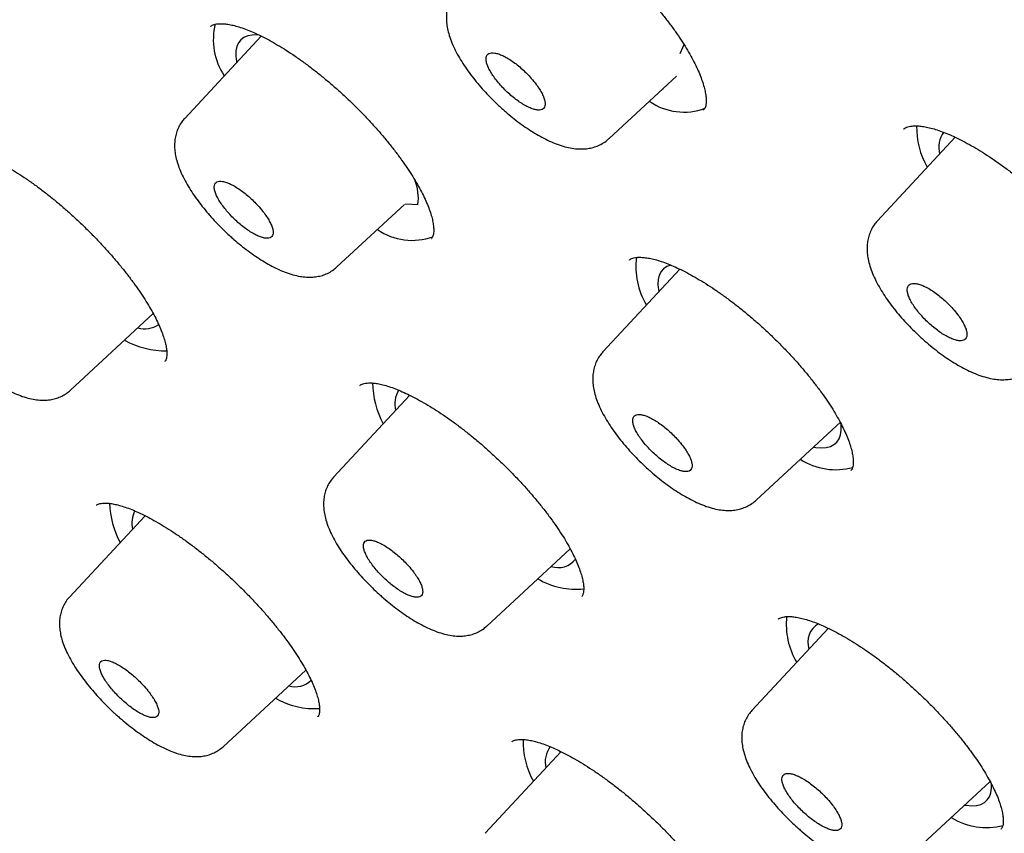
# Model space of a CAD drawing. Header units: millimetres. Extents: x 8 to 1095, y 12 to 2372.
# Tile 18 of 88: x 753 to 767, y 760 to 772. Entities that reach past the tile are written whole.
import ezdxf

# ---------------------------------------------------------------- set-up
doc = ezdxf.new("R2010")
doc.units = ezdxf.units.MM

msp = doc.modelspace()

# ---------------------------------------------------------------- linework, layer by layer
at = {"color": 7, "linetype": 'Continuous', "lineweight": 30}
for p, q in [((755.701, 771.631), (755.7, 771.629)), ((756.444, 771.486), (755.318, 770.276)), ((762.605, 771.232), (762.666, 771.361)), ((761.56, 769.977), (762.551, 770.895)), ((762.35, 770.709), (762.355, 770.708)), ((762.355, 770.708), (762.36, 770.718)), ((762.948, 770.397), (762.95, 770.4)), ((766.652, 769.998), (765.509, 768.769)), ((765.895, 770.12), (765.893, 770.118)), ((757.557, 768.089), (758.55, 769.007)), ((758.56, 769.018), (758.75, 769.007)), ((758.945, 768.507), (758.947, 768.51)), ((761.857, 768.192), (761.855, 768.19)), ((762.601, 768.057), (761.471, 766.842)), ((753.637, 766.276), (754.855, 767.404)), ((755.024, 766.698), (755.026, 766.701)), ((757.897, 766.349), (757.895, 766.347)), ((758.63, 766.202), (757.508, 764.996)), ((763.725, 764.658), (764.968, 765.809)), ((765.115, 765.089), (765.118, 765.092)), ((754.02, 764.586), (754.018, 764.584)), ((754.736, 764.43), (753.621, 763.232)), ((759.763, 762.807), (760.989, 763.942)), ((761.154, 763.239), (761.157, 763.242)), ((764.052, 762.91), (764.05, 762.907)), ((764.787, 762.773), (763.661, 761.563)), ((755.884, 761.032), (757.101, 762.159)), ((757.274, 761.471), (757.276, 761.474)), ((760.133, 761.107), (760.132, 761.104)), ((760.855, 760.959), (759.736, 759.758)), ((765.93, 759.376), (767.165, 760.52)), ((767.325, 759.821), (767.327, 759.824))]:
    msp.add_line(p, q, dxfattribs=at)
at = {"color": 7, "linetype": 'Continuous', "lineweight": 30, "flags": 128}
for points in [[(756.415, 771.501), (756.385, 771.503), (756.31, 771.502), (756.245, 771.49), (756.189, 771.466), (756.143, 771.432), (756.108, 771.387), (756.084, 771.332), (756.071, 771.267), (756.069, 771.192), (756.078, 771.11), (756.08, 771.095)], [(762.473, 768.119), (762.468, 768.118), (762.41, 768.096), (762.363, 768.064), (762.326, 768.021), (762.299, 767.968), (762.284, 767.905), (762.28, 767.832), (762.287, 767.751), (762.291, 767.724)], [(764.569, 765.44), (764.601, 765.435), (764.682, 765.428), (764.754, 765.433), (764.817, 765.449), (764.869, 765.476), (764.912, 765.513), (764.944, 765.561), (764.964, 765.62), (764.974, 765.687), (764.973, 765.764), (764.97, 765.792)], [(766.791, 760.173), (766.814, 760.169), (766.895, 760.163), (766.967, 760.167), (767.029, 760.183), (767.082, 760.21), (767.124, 760.248), (767.156, 760.296), (767.177, 760.354), (767.187, 760.422), (767.187, 760.482)]]:
    msp.add_lwpolyline(points, dxfattribs=at)
at = {"color": 7, "linetype": 'Continuous', "lineweight": 30}
for centre, radius, start, end in [((756.709, 771.434), 0.97, 166.1722, 213.3861), ((762.662, 771.261), 0.893, 235.2866, 290.2899), ((767.284, 770.151), 1.2, 179.1776, 209.6708), ((766.788, 769.849), 0.377, 143.5232, 194.8009), ((758.012, 769.101), 0.743, 352.7753, 21.2044), ((758.663, 769.378), 0.897, 235.3577, 289.9452), ((763.033, 768.088), 1.078, 172.2727, 211.1975), ((754.727, 767.567), 0.386, 255.2783, 302.755), ((755.058, 768.176), 1.322, 241.7391, 269.9353), ((759.406, 766.409), 1.325, 181.0235, 208.2663), ((758.803, 766.075), 0.394, 149.1562, 194.2686), ((764.896, 766.069), 0.962, 237.1766, 285.2091), ((755.555, 764.662), 1.343, 182.0332, 207.9031), ((754.961, 764.32), 0.419, 154.2057, 192.2838), ((760.814, 763.984), 0.318, 250.8722, 322.8152), ((761.082, 764.473), 1.126, 239.6562, 275.5949), ((765.269, 762.833), 1.102, 173.9734, 210.6237), ((764.794, 762.57), 0.31, 119.7093, 199.4392), ((756.946, 762.247), 0.334, 253.3265, 314.4831), ((757.223, 762.739), 1.147, 240.1523, 274.1654), ((761.471, 761.104), 1.176, 178.2195, 209.5992), ((760.984, 760.812), 0.363, 142.6692, 194.5543), ((767.112, 760.806), 0.965, 237.5526, 284.6927)]:
    msp.add_arc(centre, radius, start, end, dxfattribs=at)
for points, knots in [([(792.801, 764.835), (792.861, 764.902), (792.99, 765.044), (793.177, 765.273), (793.363, 765.52), (793.539, 765.776), (793.705, 766.042), (793.862, 766.317), (794.008, 766.601), (794.146, 766.894), (794.273, 767.196), (794.39, 767.507), (794.497, 767.828), (794.594, 768.157), (794.681, 768.495), (794.757, 768.842), (794.823, 769.198), (794.879, 769.563), (794.923, 769.936), (794.958, 770.317), (794.982, 770.706), (794.995, 771.103), (794.997, 771.508), (794.989, 771.921), (794.97, 772.341), (794.941, 772.768), (794.901, 773.203), (794.851, 773.644), (794.791, 774.092), (794.72, 774.546), (794.638, 775.008), (794.547, 775.475), (794.445, 775.949), (794.334, 776.428), (794.212, 776.914), (794.08, 777.406), (793.938, 777.903), (793.787, 778.406), (793.626, 778.915), (793.455, 779.429), (793.274, 779.948), (793.084, 780.472), (792.884, 781.001), (792.675, 781.536), (792.456, 782.075), (792.228, 782.619), (791.991, 783.167), (791.744, 783.72), (791.489, 784.277), (791.225, 784.838), (790.951, 785.403), (790.669, 785.973), (790.378, 786.546), (790.078, 787.123), (789.769, 787.703), (789.452, 788.287), (789.127, 788.874), (788.793, 789.464), (788.45, 790.057), (788.1, 790.653), (787.741, 791.251), (787.375, 791.853), (787, 792.456), (786.618, 793.062), (786.228, 793.67), (785.83, 794.28), (785.425, 794.892), (785.012, 795.506), (784.592, 796.121), (784.165, 796.737), (783.73, 797.355), (783.289, 797.974), (782.841, 798.594), (782.386, 799.214), (781.924, 799.835), (781.456, 800.457), (780.981, 801.079), (780.5, 801.701), (780.013, 802.323), (779.52, 802.945), (779.02, 803.567), (778.515, 804.188), (778.005, 804.808), (777.489, 805.428), (776.967, 806.047), (776.44, 806.665), (775.908, 807.282), (775.371, 807.897), (774.829, 808.511), (774.282, 809.123), (773.731, 809.733), (773.175, 810.341), (772.615, 810.947), (772.051, 811.551), (771.483, 812.152), (770.91, 812.751), (770.334, 813.347), (769.755, 813.94), (769.172, 814.53), (768.585, 815.117), (767.996, 815.7), (767.403, 816.28), (766.808, 816.856), (766.21, 817.429), (765.609, 817.997), (765.006, 818.561), (764.401, 819.122), (763.793, 819.678), (763.184, 820.229), (762.573, 820.776), (761.96, 821.317), (761.345, 821.854), (760.73, 822.386), (760.113, 822.913), (759.495, 823.434), (758.876, 823.95), (758.256, 824.461), (757.636, 824.965), (757.016, 825.464), (756.395, 825.957), (755.774, 826.444), (755.153, 826.924), (754.533, 827.398), (753.912, 827.866), (753.293, 828.327), (752.673, 828.781), (752.055, 829.229), (751.438, 829.67), (750.822, 830.103), (750.207, 830.53), (749.593, 830.949), (748.981, 831.361), (748.371, 831.765), (747.763, 832.162), (747.156, 832.551), (746.552, 832.932), (745.95, 833.306), (745.351, 833.671), (744.754, 834.029), (744.16, 834.378), (743.569, 834.719), (742.981, 835.052), (742.396, 835.376), (741.814, 835.692), (741.236, 835.999), (740.661, 836.297), (740.09, 836.587), (739.523, 836.868), (738.96, 837.14), (738.401, 837.403), (737.846, 837.657), (737.295, 837.902), (736.749, 838.137), (736.208, 838.364), (735.671, 838.581), (735.139, 838.788), (734.612, 838.986), (734.09, 839.175), (733.573, 839.354), (733.061, 839.523), (732.555, 839.683), (732.054, 839.832), (731.559, 839.972), (731.07, 840.102), (730.586, 840.222), (730.109, 840.332), (729.637, 840.432), (729.172, 840.522), (728.712, 840.601), (728.26, 840.67), (727.813, 840.729), (727.374, 840.777), (726.941, 840.814), (726.515, 840.842), (726.096, 840.858), (725.685, 840.864), (725.28, 840.859), (724.884, 840.844), (724.495, 840.817), (724.114, 840.78), (723.741, 840.732), (723.376, 840.674), (723.02, 840.605), (722.673, 840.525), (722.334, 840.434), (722.004, 840.333), (721.684, 840.222), (721.373, 840.1), (721.071, 839.968), (720.778, 839.826), (720.495, 839.674), (720.222, 839.513), (719.958, 839.341), (719.704, 839.16), (719.467, 838.978), (719.32, 838.85), (719.25, 838.79)], [0, 0, 0, 0, 0.004249, 0.009107, 0.013972, 0.018847, 0.023735, 0.02864, 0.033564, 0.03851, 0.043478, 0.048472, 0.05349, 0.058533, 0.063601, 0.068692, 0.073806, 0.07894, 0.084093, 0.089263, 0.094448, 0.099645, 0.104853, 0.11007, 0.115295, 0.120524, 0.125759, 0.130996, 0.136234, 0.141474, 0.146715, 0.151954, 0.157193, 0.16243, 0.167665, 0.172898, 0.178129, 0.183358, 0.188585, 0.193809, 0.19903, 0.20425, 0.209466, 0.214681, 0.219893, 0.225102, 0.23031, 0.235515, 0.240719, 0.24592, 0.251119, 0.256317, 0.261512, 0.266706, 0.271898, 0.277089, 0.282278, 0.287466, 0.292652, 0.297837, 0.303021, 0.308204, 0.313385, 0.318566, 0.323745, 0.328923, 0.334101, 0.339277, 0.344453, 0.349627, 0.354801, 0.359975, 0.365147, 0.370319, 0.375491, 0.380661, 0.385832, 0.391001, 0.396171, 0.401339, 0.406507, 0.411675, 0.416843, 0.42201, 0.427177, 0.432343, 0.437509, 0.442675, 0.447841, 0.453006, 0.458172, 0.463337, 0.468502, 0.473667, 0.478831, 0.483996, 0.48916, 0.494325, 0.499489, 0.504654, 0.509818, 0.514983, 0.520147, 0.525312, 0.530476, 0.535641, 0.540806, 0.545971, 0.551136, 0.556301, 0.561467, 0.566632, 0.571798, 0.576964, 0.582131, 0.587298, 0.592465, 0.597632, 0.6028, 0.607969, 0.613137, 0.618307, 0.623476, 0.628647, 0.633817, 0.638989, 0.644161, 0.649333, 0.654507, 0.659681, 0.664856, 0.670031, 0.675208, 0.680385, 0.685563, 0.690743, 0.695923, 0.701105, 0.706287, 0.711471, 0.716656, 0.721842, 0.72703, 0.732219, 0.73741, 0.742602, 0.747796, 0.752991, 0.758189, 0.763388, 0.768589, 0.773792, 0.778998, 0.784205, 0.789415, 0.794627, 0.799841, 0.805058, 0.810277, 0.815499, 0.820723, 0.82595, 0.831179, 0.836411, 0.841645, 0.846881, 0.852119, 0.857359, 0.862601, 0.867843, 0.873086, 0.878329, 0.883571, 0.88881, 0.894046, 0.899278, 0.904503, 0.909721, 0.91493, 0.920127, 0.925311, 0.930479, 0.93563, 0.940761, 0.94587, 0.950957, 0.956019, 0.961056, 0.966067, 0.971053, 0.976015, 0.980954, 0.985871, 0.99077, 0.995653, 1, 1, 1, 1]), ([(707.876, 825.494), (707.885, 825.502), (707.965, 825.571), (708.124, 825.692), (708.353, 825.857), (708.593, 826.011), (708.841, 826.156), (709.099, 826.291), (709.365, 826.416), (709.64, 826.532), (709.924, 826.638), (710.216, 826.734), (710.517, 826.821), (710.826, 826.898), (711.144, 826.965), (711.47, 827.022), (711.805, 827.07), (712.148, 827.107), (712.498, 827.135), (712.857, 827.154), (713.224, 827.162), (713.599, 827.161), (713.982, 827.15), (714.372, 827.129), (714.77, 827.098), (715.176, 827.058), (715.589, 827.008), (716.009, 826.947), (716.437, 826.878), (716.872, 826.798), (717.313, 826.708), (717.762, 826.609), (718.217, 826.5), (718.68, 826.382), (719.148, 826.253), (719.623, 826.115), (720.105, 825.968), (720.592, 825.811), (721.086, 825.644), (721.585, 825.468), (722.09, 825.282), (722.601, 825.087), (723.117, 824.882), (723.639, 824.668), (724.166, 824.445), (724.698, 824.212), (725.234, 823.971), (725.776, 823.72), (726.322, 823.46), (726.873, 823.192), (727.428, 822.914), (727.987, 822.627), (728.551, 822.332), (729.118, 822.028), (729.689, 821.716), (730.263, 821.395), (730.841, 821.065), (731.423, 820.727), (732.007, 820.381), (732.594, 820.027), (733.185, 819.664), (733.778, 819.294), (734.373, 818.916), (734.971, 818.53), (735.571, 818.136), (736.173, 817.734), (736.777, 817.326), (737.382, 816.909), (737.989, 816.486), (738.598, 816.055), (739.208, 815.617), (739.819, 815.173), (740.43, 814.721), (741.043, 814.263), (741.656, 813.798), (742.27, 813.327), (742.884, 812.85), (743.498, 812.366), (744.111, 811.876), (744.725, 811.38), (745.339, 810.878), (745.951, 810.371), (746.563, 809.858), (747.175, 809.34), (747.785, 808.816), (748.394, 808.288), (749.002, 807.754), (749.608, 807.215), (750.213, 806.672), (750.816, 806.124), (751.416, 805.571), (752.015, 805.014), (752.612, 804.453), (753.206, 803.889), (753.797, 803.32), (754.386, 802.747), (754.971, 802.171), (755.554, 801.592), (756.133, 801.009), (756.71, 800.423), (757.282, 799.834), (757.851, 799.242), (758.416, 798.648), (758.977, 798.051), (759.535, 797.452), (760.087, 796.851), (760.636, 796.248), (761.18, 795.642), (761.719, 795.035), (762.253, 794.427), (762.783, 793.817), (763.307, 793.206), (763.826, 792.594), (764.34, 791.981), (764.848, 791.367), (765.351, 790.753), (765.847, 790.138), (766.338, 789.523), (766.823, 788.908), (767.302, 788.293), (767.774, 787.678), (768.24, 787.063), (768.7, 786.449), (769.153, 785.836), (769.599, 785.224), (770.038, 784.612), (770.47, 784.002), (770.895, 783.393), (771.313, 782.786), (771.723, 782.18), (772.126, 781.577), (772.522, 780.975), (772.91, 780.375), (773.29, 779.778), (773.662, 779.183), (774.027, 778.591), (774.383, 778.001), (774.731, 777.415), (775.071, 776.831), (775.402, 776.251), (775.726, 775.674), (776.04, 775.101), (776.347, 774.531), (776.644, 773.965), (776.933, 773.404), (777.213, 772.846), (777.484, 772.293), (777.746, 771.744), (777.999, 771.2), (778.244, 770.66), (778.479, 770.126), (778.704, 769.596), (778.921, 769.072), (779.128, 768.553), (779.326, 768.039), (779.515, 767.531), (779.694, 767.029), (779.863, 766.532), (780.023, 766.042), (780.174, 765.558), (780.314, 765.08), (780.446, 764.608), (780.567, 764.143), (780.679, 763.684), (780.781, 763.232), (780.874, 762.788), (780.956, 762.35), (781.029, 761.919), (781.092, 761.495), (781.145, 761.079), (781.189, 760.67), (781.223, 760.269), (781.247, 759.876), (781.261, 759.49), (781.265, 759.112), (781.26, 758.742), (781.245, 758.38), (781.22, 758.026), (781.186, 757.681), (781.141, 757.343), (781.087, 757.014), (781.024, 756.694), (780.95, 756.382), (780.868, 756.078), (780.775, 755.783), (780.673, 755.496), (780.561, 755.218), (780.439, 754.949), (780.308, 754.689), (780.168, 754.438), (780.017, 754.195), (779.857, 753.962), (779.718, 753.775), (779.629, 753.669), (779.599, 753.634)], [0, 0, 0, 0, 0.0007, 0.00602, 0.011336, 0.016648, 0.021954, 0.027254, 0.032548, 0.037835, 0.043115, 0.048388, 0.053655, 0.058916, 0.064172, 0.069423, 0.07467, 0.079913, 0.085154, 0.090392, 0.095628, 0.100862, 0.106095, 0.111327, 0.116558, 0.121789, 0.127019, 0.132249, 0.13748, 0.142711, 0.147941, 0.153172, 0.158404, 0.163636, 0.168868, 0.174101, 0.179334, 0.184568, 0.189803, 0.195038, 0.200273, 0.205509, 0.210745, 0.215982, 0.22122, 0.226458, 0.231696, 0.236935, 0.242174, 0.247413, 0.252653, 0.257894, 0.263134, 0.268375, 0.273617, 0.278858, 0.2841, 0.289342, 0.294585, 0.299828, 0.305071, 0.310314, 0.315557, 0.320801, 0.326045, 0.331289, 0.336533, 0.341778, 0.347023, 0.352267, 0.357512, 0.362757, 0.368003, 0.373248, 0.378493, 0.383739, 0.388985, 0.39423, 0.399476, 0.404722, 0.409968, 0.415215, 0.420461, 0.425707, 0.430953, 0.4362, 0.441446, 0.446693, 0.451939, 0.457186, 0.462433, 0.467679, 0.472926, 0.478173, 0.48342, 0.488666, 0.493913, 0.49916, 0.504407, 0.509654, 0.5149, 0.520147, 0.525394, 0.530641, 0.535887, 0.541134, 0.546381, 0.551627, 0.556874, 0.562121, 0.567367, 0.572613, 0.57786, 0.583106, 0.588352, 0.593599, 0.598845, 0.604091, 0.609337, 0.614583, 0.619828, 0.625074, 0.63032, 0.635565, 0.64081, 0.646056, 0.651301, 0.656545, 0.66179, 0.667035, 0.672279, 0.677523, 0.682767, 0.688011, 0.693255, 0.698498, 0.703742, 0.708985, 0.714227, 0.71947, 0.724712, 0.729954, 0.735195, 0.740437, 0.745678, 0.750918, 0.756158, 0.761398, 0.766638, 0.771877, 0.777115, 0.782354, 0.787591, 0.792829, 0.798065, 0.803302, 0.808538, 0.813773, 0.819008, 0.824242, 0.829476, 0.834709, 0.839941, 0.845174, 0.850405, 0.855636, 0.860867, 0.866098, 0.871328, 0.876558, 0.881788, 0.887018, 0.892248, 0.897478, 0.902709, 0.907941, 0.913174, 0.918408, 0.923645, 0.928883, 0.934125, 0.93937, 0.944618, 0.949872, 0.95513, 0.960394, 0.965663, 0.97094, 0.976223, 0.981513, 0.98681, 0.992114, 0.997423, 1, 1, 1, 1]), ([(707.652, 824.823), (707.618, 824.785), (707.52, 824.674), (707.369, 824.48), (707.198, 824.244), (707.037, 823.998), (706.885, 823.743), (706.743, 823.479), (706.611, 823.206), (706.489, 822.923), (706.376, 822.632), (706.273, 822.332), (706.181, 822.023), (706.098, 821.706), (706.025, 821.379), (705.962, 821.044), (705.91, 820.701), (705.867, 820.35), (705.835, 819.99), (705.812, 819.622), (705.8, 819.247), (705.798, 818.863), (705.807, 818.472), (705.825, 818.073), (705.853, 817.667), (705.892, 817.253), (705.94, 816.832), (705.999, 816.404), (706.068, 815.969), (706.146, 815.527), (706.235, 815.079), (706.333, 814.624), (706.442, 814.162), (706.56, 813.694), (706.688, 813.22), (706.826, 812.739), (706.973, 812.253), (707.131, 811.761), (707.297, 811.262), (707.474, 810.759), (707.66, 810.249), (707.855, 809.735), (708.06, 809.215), (708.274, 808.69), (708.497, 808.16), (708.73, 807.625), (708.971, 807.085), (709.222, 806.541), (709.482, 805.992), (709.751, 805.44), (710.028, 804.882), (710.315, 804.321), (710.61, 803.756), (710.914, 803.188), (711.226, 802.615), (711.547, 802.04), (711.877, 801.46), (712.214, 800.878), (712.56, 800.293), (712.914, 799.705), (713.276, 799.114), (713.646, 798.521), (714.024, 797.925), (714.409, 797.327), (714.803, 796.727), (715.203, 796.126), (715.612, 795.522), (716.027, 794.917), (716.45, 794.31), (716.88, 793.702), (717.316, 793.093), (717.76, 792.483), (718.21, 791.872), (718.668, 791.26), (719.131, 790.648), (719.601, 790.036), (720.077, 789.423), (720.56, 788.81), (721.048, 788.198), (721.543, 787.586), (722.043, 786.974), (722.548, 786.363), (723.06, 785.753), (723.576, 785.143), (724.098, 784.535), (724.625, 783.928), (725.157, 783.322), (725.694, 782.718), (726.235, 782.116), (726.781, 781.516), (727.331, 780.917), (727.886, 780.321), (728.445, 779.728), (729.007, 779.136), (729.574, 778.548), (730.144, 777.962), (730.717, 777.379), (731.294, 776.8), (731.874, 776.223), (732.457, 775.65), (733.044, 775.081), (733.632, 774.516), (734.224, 773.954), (734.818, 773.396), (735.414, 772.843), (736.012, 772.294), (736.612, 771.749), (737.214, 771.209), (737.818, 770.674), (738.423, 770.143), (739.03, 769.618), (739.637, 769.098), (740.246, 768.583), (740.856, 768.074), (741.466, 767.57), (742.077, 767.072), (742.688, 766.579), (743.299, 766.093), (743.911, 765.613), (744.522, 765.139), (745.133, 764.671), (745.744, 764.21), (746.354, 763.756), (746.963, 763.308), (747.572, 762.867), (748.179, 762.433), (748.785, 762.006), (749.39, 761.586), (749.993, 761.173), (750.595, 760.768), (751.195, 760.371), (751.792, 759.981), (752.388, 759.598), (752.981, 759.224), (753.572, 758.857), (754.16, 758.499), (754.746, 758.148), (755.328, 757.806), (755.908, 757.472), (756.484, 757.146), (757.057, 756.829), (757.626, 756.521), (758.192, 756.221), (758.754, 755.929), (759.312, 755.647), (759.866, 755.373), (760.415, 755.108), (760.961, 754.853), (761.501, 754.606), (762.038, 754.369), (762.569, 754.14), (763.095, 753.921), (763.617, 753.712), (764.133, 753.511), (764.644, 753.32), (765.149, 753.139), (765.649, 752.967), (766.143, 752.805), (766.632, 752.653), (767.114, 752.51), (767.59, 752.377), (768.061, 752.253), (768.525, 752.14), (768.982, 752.036), (769.433, 751.943), (769.877, 751.859), (770.315, 751.785), (770.746, 751.721), (771.169, 751.668), (771.586, 751.624), (771.995, 751.591), (772.397, 751.567), (772.792, 751.554), (773.179, 751.551), (773.558, 751.558), (773.93, 751.576), (774.293, 751.603), (774.649, 751.641), (774.996, 751.689), (775.335, 751.747), (775.666, 751.815), (775.988, 751.894), (776.301, 751.982), (776.606, 752.081), (776.902, 752.19), (777.189, 752.308), (777.467, 752.437), (777.735, 752.575), (777.995, 752.723), (778.245, 752.88), (778.486, 753.048), (778.707, 753.215), (778.843, 753.331), (778.905, 753.384)], [0, 0, 0, 0, 0.002757, 0.007906, 0.013058, 0.018215, 0.023378, 0.028548, 0.033727, 0.038914, 0.044111, 0.049317, 0.054532, 0.059756, 0.064988, 0.070227, 0.075474, 0.080726, 0.085984, 0.091246, 0.096512, 0.101781, 0.107052, 0.112325, 0.1176, 0.122876, 0.128153, 0.13343, 0.138708, 0.143985, 0.149262, 0.154538, 0.159814, 0.165089, 0.170363, 0.175637, 0.18091, 0.186183, 0.191454, 0.196725, 0.201995, 0.207264, 0.212532, 0.2178, 0.223067, 0.228333, 0.233599, 0.238863, 0.244128, 0.249391, 0.254654, 0.259917, 0.265179, 0.27044, 0.275701, 0.280962, 0.286222, 0.291482, 0.296741, 0.302, 0.307258, 0.312516, 0.317774, 0.323031, 0.328289, 0.333545, 0.338802, 0.344058, 0.349314, 0.35457, 0.359826, 0.365081, 0.370336, 0.375591, 0.380846, 0.386101, 0.391355, 0.396609, 0.401863, 0.407118, 0.412371, 0.417625, 0.422879, 0.428132, 0.433386, 0.438639, 0.443893, 0.449146, 0.454399, 0.459652, 0.464905, 0.470158, 0.475411, 0.480664, 0.485917, 0.49117, 0.496423, 0.501676, 0.506929, 0.512182, 0.517434, 0.522687, 0.52794, 0.533193, 0.538446, 0.543699, 0.548952, 0.554206, 0.559459, 0.564712, 0.569965, 0.575219, 0.580472, 0.585726, 0.59098, 0.596234, 0.601487, 0.606742, 0.611996, 0.61725, 0.622505, 0.627759, 0.633014, 0.638269, 0.643524, 0.64878, 0.654036, 0.659291, 0.664548, 0.669804, 0.675061, 0.680317, 0.685575, 0.690832, 0.69609, 0.701348, 0.706607, 0.711866, 0.717125, 0.722385, 0.727645, 0.732906, 0.738167, 0.743428, 0.74869, 0.753953, 0.759216, 0.76448, 0.769745, 0.77501, 0.780275, 0.785542, 0.790809, 0.796077, 0.801345, 0.806615, 0.811885, 0.817156, 0.822427, 0.8277, 0.832973, 0.838248, 0.843522, 0.848798, 0.854074, 0.859351, 0.864629, 0.869907, 0.875185, 0.880463, 0.885741, 0.891018, 0.896294, 0.901569, 0.906843, 0.912114, 0.917382, 0.922647, 0.927907, 0.933163, 0.938413, 0.943656, 0.948892, 0.95412, 0.959339, 0.96455, 0.969751, 0.974943, 0.980125, 0.985299, 0.990465, 0.995625, 1, 1, 1, 1]), ([(759.7, 773.514), (759.702, 773.516), (759.708, 773.523), (759.725, 773.534), (759.756, 773.546), (759.796, 773.556), (759.849, 773.56), (759.913, 773.559), (759.987, 773.549), (760.069, 773.532), (760.159, 773.506), (760.257, 773.472), (760.362, 773.429), (760.474, 773.376), (760.592, 773.315), (760.715, 773.246), (760.842, 773.168), (760.972, 773.082), (761.105, 772.989), (761.238, 772.89), (761.371, 772.785), (761.502, 772.675), (761.631, 772.56), (761.759, 772.442), (761.884, 772.32), (762.006, 772.194), (762.124, 772.066), (762.237, 771.937), (762.344, 771.807), (762.445, 771.678), (762.538, 771.551), (762.622, 771.427), (762.698, 771.307), (762.765, 771.192), (762.824, 771.08), (762.874, 770.973), (762.915, 770.873), (762.947, 770.779), (762.97, 770.694), (762.984, 770.619), (762.99, 770.554), (762.989, 770.501), (762.983, 770.46), (762.973, 770.431), (762.963, 770.412), (762.954, 770.403), (762.951, 770.399)], [0, 0, 0, 0, 0.008608, 0.03401, 0.05699, 0.078762, 0.101872, 0.124404, 0.146774, 0.169141, 0.191547, 0.213792, 0.236295, 0.259169, 0.282366, 0.305827, 0.329488, 0.353284, 0.377147, 0.401005, 0.424804, 0.448496, 0.472013, 0.49562, 0.5194, 0.543316, 0.567321, 0.591362, 0.615363, 0.639271, 0.663037, 0.686621, 0.709941, 0.732988, 0.756148, 0.779364, 0.802544, 0.825593, 0.848417, 0.870929, 0.89308, 0.914898, 0.936566, 0.958392, 0.981202, 1, 1, 1, 1]), ([(759.318, 772.161), (759.301, 772.142), (759.266, 772.101), (759.226, 772.031), (759.195, 771.955), (759.176, 771.876), (759.166, 771.793), (759.167, 771.706), (759.178, 771.616), (759.201, 771.519), (759.236, 771.415), (759.283, 771.305), (759.342, 771.194), (759.409, 771.084), (759.483, 770.975), (759.563, 770.868), (759.649, 770.763), (759.74, 770.66), (759.836, 770.561), (759.917, 770.482), (759.967, 770.437), (759.982, 770.423)], [0, 0, 0, 0, 0.039907, 0.082281, 0.124891, 0.168414, 0.213606, 0.261179, 0.31166, 0.367565, 0.429066, 0.492196, 0.557085, 0.619774, 0.679835, 0.740091, 0.799468, 0.857631, 0.915612, 0.973979, 1, 1, 1, 1]), ([(755.701, 771.628), (755.702, 771.63), (755.707, 771.636), (755.721, 771.645), (755.749, 771.656), (755.787, 771.665), (755.836, 771.669), (755.898, 771.668), (755.969, 771.658), (756.049, 771.641), (756.138, 771.615), (756.234, 771.581), (756.337, 771.538), (756.447, 771.486), (756.563, 771.425), (756.685, 771.356), (756.811, 771.278), (756.941, 771.192), (757.072, 771.099), (757.205, 771), (757.337, 770.895), (757.469, 770.785), (757.598, 770.671), (757.726, 770.553), (757.851, 770.431), (757.973, 770.306), (758.092, 770.178), (758.206, 770.049), (758.314, 769.919), (758.416, 769.79), (758.51, 769.663), (758.597, 769.539), (758.674, 769.419), (758.743, 769.303), (758.804, 769.192), (758.856, 769.085), (758.899, 768.984), (758.933, 768.89), (758.958, 768.805), (758.973, 768.729), (758.981, 768.664), (758.982, 768.611), (758.977, 768.57), (758.968, 768.541), (758.959, 768.522), (758.951, 768.514), (758.948, 768.51)], [0, 0, 0, 0, 0.007118, 0.03239, 0.055245, 0.076866, 0.099815, 0.122194, 0.144442, 0.166708, 0.189044, 0.211237, 0.233661, 0.256469, 0.27961, 0.303027, 0.326654, 0.350424, 0.374271, 0.398122, 0.421919, 0.44562, 0.46913, 0.492701, 0.51645, 0.54034, 0.564327, 0.588359, 0.612362, 0.636279, 0.660061, 0.683666, 0.707029, 0.730094, 0.753238, 0.776442, 0.799619, 0.822672, 0.8455, 0.86801, 0.890136, 0.911879, 0.93338, 0.954937, 0.977092, 1, 1, 1, 1]), ([(760.417, 770.864), (760.396, 770.888), (760.354, 770.934), (760.284, 771.001), (760.21, 771.063), (760.137, 771.117), (760.065, 771.163), (759.996, 771.2), (759.933, 771.225), (759.877, 771.239), (759.829, 771.241), (759.792, 771.231), (759.766, 771.21), (759.752, 771.177), (759.751, 771.134), (759.761, 771.082), (759.784, 771.023), (759.818, 770.958), (759.863, 770.889), (759.916, 770.818), (759.978, 770.747), (760.045, 770.678), (760.117, 770.613), (760.19, 770.554), (760.264, 770.502), (760.334, 770.459), (760.402, 770.427), (760.462, 770.406), (760.515, 770.396), (760.559, 770.398), (760.592, 770.413), (760.613, 770.439), (760.623, 770.476), (760.62, 770.522), (760.605, 770.577), (760.578, 770.638), (760.539, 770.705), (760.487, 770.781), (760.442, 770.835), (760.417, 770.864)], [0, 0, 0, 0, 0.026471, 0.05371, 0.080182, 0.107421, 0.133892, 0.161131, 0.187599, 0.214836, 0.241299, 0.26853, 0.294988, 0.322214, 0.34867, 0.375893, 0.402351, 0.429575, 0.456036, 0.483264, 0.50973, 0.536964, 0.563434, 0.590672, 0.617144, 0.644383, 0.670853, 0.69809, 0.724555, 0.751787, 0.778247, 0.805475, 0.831931, 0.859155, 0.885611, 0.912835, 0.939294, 0.966521, 1, 1, 1, 1]), ([(759.982, 770.423), (760, 770.407), (760.052, 770.361), (760.14, 770.287), (760.247, 770.205), (760.356, 770.128), (760.465, 770.058), (760.575, 769.995), (760.686, 769.939), (760.799, 769.893), (760.909, 769.857), (761.014, 769.834), (761.112, 769.824), (761.203, 769.825), (761.287, 769.837), (761.367, 769.859), (761.444, 769.893), (761.509, 769.932), (761.545, 769.965), (761.558, 769.978)], [0, 0, 0, 0, 0.034243, 0.099153, 0.164902, 0.231474, 0.298253, 0.365868, 0.43588, 0.50815, 0.581136, 0.648345, 0.710314, 0.767133, 0.819439, 0.868507, 0.916078, 0.968065, 1, 1, 1, 1]), ([(755.318, 770.275), (755.304, 770.258), (755.271, 770.221), (755.232, 770.156), (755.2, 770.081), (755.179, 770.003), (755.169, 769.922), (755.168, 769.836), (755.178, 769.748), (755.199, 769.653), (755.233, 769.551), (755.279, 769.442), (755.336, 769.332), (755.401, 769.222), (755.474, 769.114), (755.554, 769.007), (755.639, 768.902), (755.729, 768.799), (755.824, 768.699), (755.91, 768.614), (755.965, 768.563), (755.987, 768.544)], [0, 0, 0, 0, 0.033802, 0.075805, 0.117919, 0.160816, 0.205265, 0.252068, 0.301798, 0.356453, 0.41739, 0.481136, 0.545556, 0.608835, 0.669376, 0.72936, 0.788912, 0.847259, 0.905169, 0.96349, 1, 1, 1, 1]), ([(765.895, 770.117), (765.896, 770.119), (765.903, 770.127), (765.921, 770.138), (765.953, 770.151), (765.995, 770.161), (766.048, 770.166), (766.114, 770.165), (766.188, 770.156), (766.272, 770.139), (766.363, 770.114), (766.462, 770.08), (766.568, 770.037), (766.681, 769.986), (766.8, 769.925), (766.924, 769.856), (767.052, 769.779), (767.183, 769.694), (767.316, 769.601), (767.45, 769.503), (767.583, 769.398), (767.715, 769.289), (767.846, 769.175), (767.973, 769.057), (768.099, 768.936), (768.222, 768.81), (768.34, 768.683), (768.454, 768.554), (768.561, 768.425), (768.662, 768.297), (768.755, 768.17), (768.84, 768.047), (768.915, 767.927), (768.983, 767.812), (769.041, 767.701), (769.091, 767.594), (769.132, 767.494), (769.164, 767.401), (769.186, 767.316), (769.2, 767.241), (769.205, 767.176), (769.204, 767.123), (769.197, 767.082), (769.187, 767.053), (769.177, 767.034), (769.168, 767.025), (769.164, 767.021)], [0, 0, 0, 0, 0.008693, 0.034144, 0.057164, 0.078992, 0.102162, 0.124752, 0.14717, 0.169577, 0.19201, 0.214278, 0.236813, 0.259712, 0.28293, 0.306407, 0.330082, 0.353886, 0.377755, 0.401616, 0.425415, 0.449104, 0.472626, 0.496246, 0.520038, 0.543963, 0.567974, 0.592016, 0.616014, 0.639917, 0.663674, 0.687247, 0.71055, 0.733585, 0.756749, 0.779966, 0.803144, 0.826189, 0.849009, 0.871522, 0.893685, 0.915537, 0.937282, 0.959232, 0.98235, 1, 1, 1, 1]), ([(751.782, 769.826), (751.783, 769.826), (751.787, 769.831), (751.798, 769.838), (751.822, 769.849), (751.857, 769.857), (751.904, 769.861), (751.963, 769.859), (752.032, 769.85), (752.11, 769.833), (752.196, 769.808), (752.29, 769.773), (752.392, 769.731), (752.5, 769.679), (752.615, 769.619), (752.735, 769.549), (752.86, 769.472), (752.989, 769.387), (753.119, 769.294), (753.252, 769.195), (753.384, 769.09), (753.515, 768.98), (753.644, 768.867), (753.772, 768.749), (753.898, 768.627), (754.021, 768.502), (754.14, 768.374), (754.255, 768.245), (754.364, 768.116), (754.468, 767.987), (754.564, 767.86), (754.652, 767.735), (754.731, 767.615), (754.802, 767.499), (754.865, 767.387), (754.919, 767.28), (754.964, 767.179), (755, 767.085), (755.027, 766.999), (755.045, 766.922), (755.055, 766.857), (755.057, 766.803), (755.053, 766.761), (755.046, 766.732), (755.037, 766.713), (755.033, 766.705), (755.027, 766.701), (755.027, 766.7)], [0, 0, 0, 0, 0.005197, 0.030488, 0.053207, 0.074666, 0.097439, 0.119647, 0.141755, 0.163902, 0.18615, 0.208297, 0.230624, 0.253348, 0.276418, 0.299774, 0.323351, 0.347081, 0.370897, 0.394728, 0.418511, 0.442206, 0.465708, 0.489225, 0.512925, 0.536772, 0.560725, 0.584731, 0.608721, 0.632634, 0.656421, 0.680038, 0.703431, 0.72648, 0.749592, 0.772773, 0.795938, 0.81899, 0.841824, 0.864337, 0.88645, 0.908137, 0.929492, 0.9508, 0.972402, 0.998258, 1, 1, 1, 1]), ([(756.413, 768.973), (756.392, 768.996), (756.349, 769.043), (756.279, 769.109), (756.206, 769.172), (756.133, 769.226), (756.061, 769.273), (755.993, 769.31), (755.93, 769.336), (755.875, 769.35), (755.828, 769.353), (755.791, 769.344), (755.766, 769.323), (755.752, 769.291), (755.751, 769.248), (755.762, 769.197), (755.785, 769.138), (755.82, 769.074), (755.865, 769.005), (755.919, 768.934), (755.98, 768.863), (756.047, 768.794), (756.119, 768.729), (756.192, 768.67), (756.265, 768.617), (756.336, 768.575), (756.402, 768.541), (756.462, 768.52), (756.515, 768.51), (756.558, 768.511), (756.59, 768.525), (756.611, 768.55), (756.62, 768.586), (756.617, 768.632), (756.601, 768.687), (756.573, 768.748), (756.535, 768.814), (756.483, 768.89), (756.437, 768.944), (756.413, 768.973)], [0, 0, 0, 0, 0.026469, 0.053706, 0.080175, 0.107413, 0.133879, 0.161113, 0.187573, 0.214802, 0.241259, 0.268483, 0.294939, 0.322163, 0.348621, 0.375847, 0.40231, 0.429541, 0.456009, 0.483245, 0.509716, 0.536955, 0.563426, 0.590665, 0.617133, 0.644368, 0.670831, 0.698061, 0.724519, 0.751744, 0.7782, 0.805424, 0.831881, 0.859106, 0.885567, 0.912796, 0.939263, 0.966497, 1, 1, 1, 1]), ([(765.509, 768.768), (765.492, 768.749), (765.457, 768.709), (765.417, 768.64), (765.386, 768.564), (765.366, 768.484), (765.356, 768.401), (765.356, 768.314), (765.367, 768.223), (765.39, 768.126), (765.424, 768.022), (765.472, 767.912), (765.53, 767.801), (765.596, 767.691), (765.671, 767.582), (765.751, 767.475), (765.838, 767.369), (765.93, 767.267), (766.026, 767.167), (766.11, 767.086), (766.162, 767.039), (766.179, 767.024)], [0, 0, 0, 0, 0.038731, 0.0811895, 0.1238595, 0.1674044, 0.2125633, 0.2600207, 0.3102873, 0.3658139, 0.4268373, 0.4896741, 0.554145, 0.6167591, 0.6767817, 0.7368251, 0.7961365, 0.8542407, 0.9120799, 0.9703318, 1, 1, 1, 1]), ([(755.987, 768.544), (756.005, 768.528), (756.056, 768.481), (756.144, 768.408), (756.25, 768.325), (756.358, 768.248), (756.466, 768.178), (756.575, 768.115), (756.686, 768.058), (756.798, 768.01), (756.907, 767.974), (757.011, 767.95), (757.108, 767.939), (757.198, 767.939), (757.282, 767.95), (757.362, 767.97), (757.439, 768.003), (757.505, 768.043), (757.542, 768.076), (757.556, 768.09)], [0, 0, 0, 0, 0.034158, 0.098949, 0.164574, 0.23101, 0.297658, 0.365153, 0.435052, 0.507277, 0.580345, 0.647877, 0.709907, 0.766464, 0.818376, 0.867019, 0.91419, 0.965865, 1, 1, 1, 1]), ([(761.856, 768.189), (761.857, 768.191), (761.863, 768.197), (761.878, 768.207), (761.907, 768.219), (761.946, 768.228), (761.997, 768.233), (762.06, 768.231), (762.132, 768.222), (762.214, 768.205), (762.303, 768.18), (762.4, 768.146), (762.504, 768.103), (762.615, 768.052), (762.733, 767.991), (762.856, 767.922), (762.983, 767.845), (763.113, 767.76), (763.245, 767.668), (763.379, 767.569), (763.512, 767.465), (763.643, 767.356), (763.773, 767.242), (763.901, 767.124), (764.027, 767.003), (764.15, 766.878), (764.269, 766.751), (764.383, 766.622), (764.492, 766.493), (764.593, 766.365), (764.688, 766.239), (764.774, 766.115), (764.851, 765.996), (764.92, 765.881), (764.98, 765.77), (765.031, 765.663), (765.074, 765.563), (765.107, 765.47), (765.131, 765.385), (765.147, 765.31), (765.154, 765.245), (765.154, 765.192), (765.148, 765.151), (765.139, 765.123), (765.13, 765.104), (765.122, 765.096), (765.118, 765.092)], [0, 0, 0, 0, 0.007542, 0.032785, 0.055682, 0.077366, 0.100381, 0.12283, 0.145137, 0.167455, 0.189829, 0.21205, 0.234522, 0.257371, 0.28055, 0.303999, 0.327654, 0.351447, 0.375313, 0.399178, 0.422986, 0.446693, 0.470216, 0.493819, 0.517597, 0.541513, 0.565522, 0.58957, 0.613583, 0.637505, 0.661288, 0.684893, 0.708242, 0.731308, 0.754471, 0.777691, 0.800876, 0.823931, 0.846758, 0.869266, 0.891398, 0.913169, 0.934744, 0.956428, 0.97891, 1, 1, 1, 1]), ([(766.618, 767.475), (766.597, 767.499), (766.554, 767.545), (766.483, 767.612), (766.409, 767.673), (766.335, 767.727), (766.262, 767.773), (766.193, 767.809), (766.128, 767.834), (766.072, 767.848), (766.024, 767.849), (765.987, 767.838), (765.961, 767.816), (765.947, 767.783), (765.945, 767.739), (765.956, 767.687), (765.979, 767.627), (766.014, 767.562), (766.059, 767.492), (766.113, 767.421), (766.176, 767.35), (766.244, 767.281), (766.316, 767.216), (766.39, 767.157), (766.464, 767.106), (766.536, 767.064), (766.604, 767.032), (766.665, 767.011), (766.719, 767.002), (766.762, 767.005), (766.796, 767.02), (766.817, 767.047), (766.827, 767.084), (766.824, 767.131), (766.808, 767.187), (766.781, 767.249), (766.742, 767.316), (766.689, 767.392), (766.644, 767.446), (766.618, 767.475)], [0, 0, 0, 0, 0.026476, 0.053719, 0.080194, 0.107438, 0.133915, 0.16116, 0.187634, 0.214876, 0.241342, 0.268577, 0.295034, 0.322259, 0.348711, 0.37593, 0.402381, 0.429598, 0.456054, 0.483277, 0.509742, 0.536973, 0.563446, 0.590686, 0.617163, 0.644408, 0.670883, 0.698127, 0.724596, 0.751833, 0.778293, 0.805521, 0.831974, 0.859194, 0.885645, 0.912862, 0.939316, 0.966537, 1, 1, 1, 1]), ([(766.179, 767.024), (766.197, 767.008), (766.25, 766.961), (766.339, 766.888), (766.446, 766.806), (766.556, 766.73), (766.666, 766.661), (766.777, 766.598), (766.889, 766.543), (767.003, 766.497), (767.113, 766.462), (767.219, 766.439), (767.318, 766.429), (767.409, 766.431), (767.495, 766.443), (767.575, 766.465), (767.652, 766.5), (767.717, 766.539), (767.753, 766.572), (767.766, 766.585)], [0, 0, 0, 0, 0.034223, 0.099078, 0.164766, 0.231268, 0.297969, 0.365468, 0.435321, 0.507446, 0.580106, 0.647379, 0.709481, 0.766585, 0.819165, 0.868454, 0.916177, 0.968315, 1, 1, 1, 1]), ([(761.471, 766.841), (761.456, 766.824), (761.423, 766.787), (761.383, 766.72), (761.352, 766.645), (761.331, 766.567), (761.32, 766.485), (761.32, 766.399), (761.331, 766.31), (761.352, 766.215), (761.385, 766.112), (761.432, 766.004), (761.489, 765.894), (761.555, 765.784), (761.629, 765.675), (761.708, 765.568), (761.794, 765.464), (761.885, 765.361), (761.981, 765.261), (762.068, 765.176), (762.124, 765.125), (762.146, 765.105)], [0, 0, 0, 0, 0.034593, 0.076682, 0.118887, 0.161878, 0.206407, 0.253249, 0.302949, 0.357565, 0.418268, 0.481671, 0.545861, 0.608948, 0.669346, 0.729213, 0.788657, 0.8469, 0.904705, 0.962921, 1, 1, 1, 1]), ([(752.068, 766.743), (752.086, 766.727), (752.137, 766.681), (752.225, 766.607), (752.331, 766.524), (752.438, 766.446), (752.545, 766.376), (752.653, 766.311), (752.763, 766.254), (752.874, 766.205), (752.982, 766.167), (753.086, 766.142), (753.183, 766.129), (753.272, 766.128), (753.356, 766.137), (753.435, 766.156), (753.509, 766.187), (753.578, 766.226), (753.617, 766.26), (753.636, 766.276)], [0, 0, 0, 0, 0.033993, 0.098512, 0.163852, 0.229981, 0.296319, 0.363494, 0.433045, 0.505005, 0.577843, 0.645807, 0.707976, 0.764335, 0.815864, 0.864052, 0.910754, 0.956757, 1, 1, 1, 1]), ([(757.896, 766.346), (757.897, 766.347), (757.901, 766.353), (757.914, 766.36), (757.939, 766.371), (757.976, 766.38), (758.024, 766.385), (758.084, 766.383), (758.154, 766.374), (758.233, 766.357), (758.32, 766.332), (758.416, 766.298), (758.518, 766.256), (758.627, 766.204), (758.743, 766.144), (758.865, 766.076), (758.991, 765.999), (759.12, 765.914), (759.252, 765.822), (759.385, 765.723), (759.517, 765.619), (759.649, 765.51), (759.779, 765.396), (759.907, 765.279), (760.034, 765.158), (760.157, 765.033), (760.277, 764.906), (760.392, 764.778), (760.501, 764.649), (760.605, 764.521), (760.701, 764.394), (760.788, 764.27), (760.868, 764.151), (760.938, 764.035), (761, 763.924), (761.054, 763.817), (761.099, 763.717), (761.134, 763.623), (761.161, 763.537), (761.178, 763.461), (761.187, 763.396), (761.189, 763.343), (761.185, 763.301), (761.177, 763.273), (761.168, 763.253), (761.161, 763.245), (761.158, 763.241)], [0, 0, 0, 0, 0.005821, 0.030998, 0.053759, 0.075282, 0.098123, 0.120405, 0.142576, 0.164779, 0.187069, 0.209235, 0.231608, 0.254373, 0.277478, 0.300865, 0.324468, 0.34822, 0.372054, 0.395899, 0.419693, 0.443395, 0.466903, 0.490451, 0.514178, 0.538051, 0.562024, 0.586047, 0.610048, 0.633968, 0.657758, 0.681375, 0.70476, 0.72782, 0.75095, 0.774145, 0.797318, 0.820371, 0.843202, 0.865712, 0.887827, 0.909535, 0.930951, 0.952368, 0.974206, 1, 1, 1, 1]), ([(762.573, 765.546), (762.552, 765.569), (762.509, 765.616), (762.438, 765.682), (762.364, 765.743), (762.29, 765.798), (762.218, 765.844), (762.149, 765.88), (762.086, 765.905), (762.03, 765.919), (761.983, 765.921), (761.947, 765.911), (761.921, 765.889), (761.908, 765.856), (761.907, 765.813), (761.919, 765.762), (761.942, 765.702), (761.977, 765.637), (762.023, 765.568), (762.077, 765.497), (762.14, 765.426), (762.208, 765.357), (762.28, 765.292), (762.354, 765.234), (762.427, 765.182), (762.498, 765.14), (762.566, 765.107), (762.626, 765.086), (762.679, 765.077), (762.722, 765.08), (762.755, 765.094), (762.775, 765.12), (762.784, 765.157), (762.78, 765.203), (762.764, 765.258), (762.736, 765.32), (762.697, 765.387), (762.644, 765.463), (762.598, 765.516), (762.573, 765.546)], [0, 0, 0, 0, 0.0264746, 0.0537169, 0.0801915, 0.107434, 0.1339059, 0.1611458, 0.1876108, 0.2148436, 0.2413011, 0.2685262, 0.294979, 0.3221991, 0.3486521, 0.375872, 0.40233, 0.4295548, 0.4560202, 0.4832527, 0.5097249, 0.5369647, 0.56344, 0.5906832, 0.6171567, 0.6443981, 0.6708655, 0.6981008, 0.7245604, 0.7517878, 0.7782416, 0.8054628, 0.8319152, 0.8591346, 0.8855906, 0.9128134, 0.9392764, 0.9665064, 1, 1, 1, 1]), ([(762.146, 765.105), (762.164, 765.089), (762.216, 765.043), (762.305, 764.97), (762.412, 764.888), (762.52, 764.811), (762.629, 764.741), (762.739, 764.679), (762.85, 764.623), (762.963, 764.576), (763.073, 764.54), (763.178, 764.517), (763.276, 764.506), (763.366, 764.507), (763.451, 764.518), (763.53, 764.54), (763.607, 764.573), (763.673, 764.612), (763.709, 764.646), (763.723, 764.659)], [0, 0, 0, 0, 0.034182, 0.099002, 0.164652, 0.231111, 0.297775, 0.365261, 0.435125, 0.507311, 0.580205, 0.647757, 0.709907, 0.766729, 0.818912, 0.867794, 0.915153, 0.967002, 1, 1, 1, 1]), ([(757.509, 764.995), (757.501, 764.987), (757.474, 764.959), (757.438, 764.904), (757.401, 764.832), (757.377, 764.755), (757.363, 764.675), (757.359, 764.592), (757.365, 764.506), (757.382, 764.415), (757.41, 764.316), (757.451, 764.211), (757.505, 764.101), (757.567, 763.991), (757.638, 763.882), (757.716, 763.775), (757.799, 763.67), (757.888, 763.567), (757.981, 763.466), (758.076, 763.37), (758.147, 763.304), (758.184, 763.27), (758.188, 763.266)], [0, 0, 0, 0, 0.017619, 0.059462, 0.101124, 0.143258, 0.186592, 0.231964, 0.28006, 0.331578, 0.38985, 0.453086, 0.516925, 0.581324, 0.642925, 0.702784, 0.762652, 0.821382, 0.879049, 0.937128, 0.991722, 1, 1, 1, 1]), ([(754.019, 764.583), (754.019, 764.584), (754.023, 764.588), (754.033, 764.594), (754.055, 764.604), (754.088, 764.612), (754.133, 764.617), (754.191, 764.615), (754.258, 764.606), (754.335, 764.589), (754.42, 764.564), (754.514, 764.531), (754.614, 764.489), (754.721, 764.438), (754.836, 764.378), (754.956, 764.31), (755.08, 764.233), (755.209, 764.149), (755.34, 764.057), (755.472, 763.959), (755.604, 763.855), (755.736, 763.746), (755.866, 763.632), (755.994, 763.515), (756.121, 763.394), (756.245, 763.27), (756.365, 763.143), (756.481, 763.015), (756.592, 762.886), (756.696, 762.758), (756.794, 762.631), (756.884, 762.507), (756.965, 762.388), (757.037, 762.272), (757.101, 762.16), (757.157, 762.054), (757.204, 761.953), (757.242, 761.859), (757.27, 761.772), (757.29, 761.696), (757.301, 761.63), (757.304, 761.576), (757.301, 761.534), (757.295, 761.505), (757.287, 761.486), (757.283, 761.478), (757.278, 761.474), (757.277, 761.473)], [0, 0, 0, 0, 0.003756, 0.029029, 0.051652, 0.073008, 0.095671, 0.117778, 0.139804, 0.161885, 0.184084, 0.206337, 0.228481, 0.251164, 0.274199, 0.297527, 0.321082, 0.344795, 0.368599, 0.392424, 0.416204, 0.4399, 0.463408, 0.486904, 0.510584, 0.534416, 0.558356, 0.582355, 0.606345, 0.630263, 0.654059, 0.677688, 0.701103, 0.724158, 0.747261, 0.770437, 0.793604, 0.81666, 0.839501, 0.862021, 0.884131, 0.905793, 0.927079, 0.948269, 0.969638, 0.994811, 1, 1, 1, 1]), ([(758.609, 763.693), (758.587, 763.716), (758.544, 763.763), (758.473, 763.829), (758.4, 763.891), (758.326, 763.946), (758.254, 763.993), (758.186, 764.029), (758.123, 764.056), (758.067, 764.07), (758.021, 764.073), (757.984, 764.064), (757.959, 764.043), (757.947, 764.011), (757.946, 763.968), (757.958, 763.917), (757.982, 763.858), (758.017, 763.793), (758.063, 763.724), (758.118, 763.654), (758.18, 763.582), (758.248, 763.514), (758.32, 763.448), (758.394, 763.389), (758.468, 763.337), (758.538, 763.294), (758.605, 763.261), (758.665, 763.239), (758.718, 763.229), (758.76, 763.231), (758.793, 763.245), (758.813, 763.27), (758.821, 763.306), (758.817, 763.352), (758.801, 763.406), (758.772, 763.467), (758.733, 763.534), (758.68, 763.61), (758.634, 763.663), (758.609, 763.693)], [0, 0, 0, 0, 0.02647, 0.053708, 0.080178, 0.107417, 0.133881, 0.161113, 0.187568, 0.214791, 0.241242, 0.26846, 0.294912, 0.32213, 0.348588, 0.375813, 0.40228, 0.429514, 0.455988, 0.48323, 0.509707, 0.536952, 0.563426, 0.590669, 0.617136, 0.644371, 0.670829, 0.698054, 0.724506, 0.751725, 0.778176, 0.805393, 0.831849, 0.859071, 0.885535, 0.912766, 0.939239, 0.966478, 1, 1, 1, 1]), ([(753.623, 763.232), (753.619, 763.229), (753.596, 763.207), (753.562, 763.158), (753.524, 763.087), (753.497, 763.012), (753.48, 762.934), (753.474, 762.853), (753.478, 762.768), (753.492, 762.68), (753.517, 762.584), (753.555, 762.481), (753.606, 762.373), (753.666, 762.263), (753.736, 762.154), (753.811, 762.047), (753.893, 761.941), (753.98, 761.837), (754.072, 761.736), (754.168, 761.637), (754.247, 761.56), (754.294, 761.517), (754.307, 761.505)], [0, 0, 0, 0, 0.006853, 0.048527, 0.089758, 0.131251, 0.173716, 0.217982, 0.264871, 0.314979, 0.371234, 0.433704, 0.497431, 0.562715, 0.625171, 0.68488, 0.744978, 0.804003, 0.861805, 0.919551, 0.97761, 1, 1, 1, 1]), ([(758.188, 763.266), (758.206, 763.25), (758.258, 763.203), (758.347, 763.13), (758.453, 763.048), (758.561, 762.971), (758.669, 762.9), (758.778, 762.837), (758.889, 762.78), (759, 762.732), (759.109, 762.695), (759.214, 762.67), (759.311, 762.658), (759.401, 762.658), (759.485, 762.668), (759.564, 762.688), (759.639, 762.719), (759.706, 762.758), (759.744, 762.792), (759.762, 762.808)], [0, 0, 0, 0, 0.034052, 0.098665, 0.1641, 0.230324, 0.296754, 0.364006, 0.433623, 0.505631, 0.578428, 0.646364, 0.708627, 0.765226, 0.81702, 0.865458, 0.912381, 0.958599, 1, 1, 1, 1]), ([(764.051, 762.907), (764.052, 762.908), (764.057, 762.914), (764.071, 762.922), (764.097, 762.934), (764.135, 762.943), (764.184, 762.948), (764.245, 762.946), (764.316, 762.938), (764.397, 762.921), (764.485, 762.897), (764.582, 762.863), (764.685, 762.821), (764.795, 762.77), (764.912, 762.711), (765.035, 762.643), (765.161, 762.566), (765.292, 762.482), (765.424, 762.391), (765.558, 762.293), (765.691, 762.189), (765.823, 762.081), (765.954, 761.968), (766.083, 761.851), (766.209, 761.73), (766.333, 761.606), (766.453, 761.48), (766.569, 761.352), (766.678, 761.224), (766.782, 761.096), (766.877, 760.97), (766.965, 760.847), (767.044, 760.728), (767.114, 760.613), (767.176, 760.502), (767.229, 760.396), (767.274, 760.296), (767.309, 760.202), (767.334, 760.117), (767.351, 760.042), (767.36, 759.977), (767.361, 759.924), (767.356, 759.883), (767.349, 759.855), (767.339, 759.836), (767.332, 759.827), (767.328, 759.823)], [0, 0, 0, 0, 0.006067, 0.031251, 0.054071, 0.075665, 0.098583, 0.120939, 0.143171, 0.165425, 0.187754, 0.209942, 0.232362, 0.255168, 0.27831, 0.301729, 0.325361, 0.349137, 0.37299, 0.39685, 0.420656, 0.444366, 0.467885, 0.491467, 0.515225, 0.539125, 0.563122, 0.587164, 0.611177, 0.635105, 0.658898, 0.682516, 0.70589, 0.728966, 0.752118, 0.77533, 0.798513, 0.821569, 0.844399, 0.866906, 0.889025, 0.910756, 0.932236, 0.953767, 0.975875, 1, 1, 1, 1]), ([(754.721, 761.921), (754.7, 761.944), (754.656, 761.991), (754.585, 762.058), (754.511, 762.121), (754.438, 762.176), (754.365, 762.223), (754.298, 762.26), (754.235, 762.287), (754.18, 762.302), (754.134, 762.305), (754.098, 762.296), (754.074, 762.275), (754.062, 762.243), (754.062, 762.201), (754.075, 762.15), (754.1, 762.091), (754.136, 762.026), (754.183, 761.957), (754.238, 761.886), (754.301, 761.814), (754.369, 761.745), (754.442, 761.679), (754.516, 761.62), (754.589, 761.567), (754.66, 761.524), (754.727, 761.491), (754.786, 761.468), (754.838, 761.458), (754.88, 761.459), (754.912, 761.473), (754.931, 761.498), (754.939, 761.534), (754.934, 761.579), (754.916, 761.634), (754.887, 761.695), (754.847, 761.762), (754.793, 761.838), (754.747, 761.891), (754.721, 761.921)], [0, 0, 0, 0, 0.026462, 0.053692, 0.080154, 0.107385, 0.133838, 0.161059, 0.187505, 0.214718, 0.241164, 0.268377, 0.294831, 0.322051, 0.348518, 0.375751, 0.402229, 0.429474, 0.455957, 0.483208, 0.509687, 0.536935, 0.563405, 0.590642, 0.617099, 0.644324, 0.670772, 0.697986, 0.724431, 0.751643, 0.778094, 0.805312, 0.831774, 0.859003, 0.885478, 0.91272, 0.939202, 0.966452, 1, 1, 1, 1]), ([(754.307, 761.505), (754.325, 761.489), (754.377, 761.443), (754.465, 761.369), (754.571, 761.286), (754.678, 761.208), (754.786, 761.137), (754.894, 761.073), (755.004, 761.015), (755.114, 760.966), (755.222, 760.927), (755.327, 760.9), (755.424, 760.887), (755.514, 760.884), (755.597, 760.893), (755.676, 760.911), (755.751, 760.941), (755.821, 760.98), (755.862, 761.015), (755.883, 761.032)], [0, 0, 0, 0, 0.033835, 0.098074, 0.163119, 0.228923, 0.294924, 0.361725, 0.430841, 0.502427, 0.574783, 0.643221, 0.705702, 0.762163, 0.813586, 0.861546, 0.907964, 0.95364, 1, 1, 1, 1]), ([(763.662, 761.562), (763.654, 761.553), (763.626, 761.525), (763.589, 761.469), (763.553, 761.396), (763.529, 761.319), (763.514, 761.239), (763.51, 761.155), (763.517, 761.069), (763.534, 760.977), (763.563, 760.878), (763.604, 760.773), (763.658, 760.663), (763.721, 760.553), (763.792, 760.444), (763.87, 760.337), (763.954, 760.232), (764.043, 760.128), (764.137, 760.028), (764.233, 759.932), (764.304, 759.866), (764.342, 759.832), (764.347, 759.828)], [0, 0, 0, 0, 0.018263, 0.060219, 0.102, 0.144254, 0.1877, 0.233154, 0.281258, 0.332833, 0.390986, 0.453919, 0.517478, 0.581681, 0.643151, 0.702943, 0.762733, 0.821386, 0.878982, 0.936993, 0.991515, 1, 1, 1, 1]), ([(760.133, 761.104), (760.133, 761.105), (760.137, 761.109), (760.148, 761.116), (760.171, 761.127), (760.206, 761.135), (760.252, 761.14), (760.311, 761.138), (760.379, 761.13), (760.457, 761.113), (760.544, 761.089), (760.638, 761.056), (760.74, 761.014), (760.848, 760.963), (760.964, 760.904), (761.085, 760.836), (761.21, 760.76), (761.339, 760.676), (761.471, 760.585), (761.604, 760.487), (761.737, 760.384), (761.87, 760.275), (762, 760.163), (762.129, 760.046), (762.256, 759.926), (762.38, 759.802), (762.501, 759.676), (762.618, 759.548), (762.728, 759.42), (762.833, 759.292), (762.93, 759.166), (763.02, 759.043), (763.101, 758.924), (763.173, 758.808), (763.237, 758.697), (763.292, 758.591), (763.339, 758.491), (763.376, 758.397), (763.404, 758.311), (763.423, 758.235), (763.433, 758.17), (763.436, 758.116), (763.433, 758.074), (763.427, 758.046), (763.418, 758.027), (763.413, 758.018), (763.408, 758.014), (763.407, 758.014)], [0, 0, 0, 0, 0.0042, 0.029384, 0.052065, 0.073493, 0.096233, 0.118416, 0.140506, 0.16264, 0.184879, 0.20702, 0.22934, 0.25206, 0.275128, 0.298484, 0.322064, 0.345798, 0.369618, 0.393456, 0.417245, 0.440948, 0.464457, 0.487984, 0.511692, 0.535548, 0.559509, 0.583525, 0.607525, 0.63145, 0.655249, 0.678878, 0.702286, 0.725347, 0.748469, 0.771659, 0.794832, 0.817889, 0.840726, 0.86324, 0.885349, 0.907026, 0.928363, 0.949648, 0.971208, 0.997, 1, 1, 1, 1]), ([(764.773, 760.261), (764.752, 760.284), (764.708, 760.331), (764.637, 760.397), (764.563, 760.459), (764.489, 760.514), (764.415, 760.561), (764.346, 760.597), (764.282, 760.624), (764.226, 760.638), (764.179, 760.641), (764.142, 760.631), (764.116, 760.61), (764.103, 760.578), (764.102, 760.536), (764.113, 760.485), (764.137, 760.426), (764.172, 760.361), (764.218, 760.292), (764.273, 760.221), (764.336, 760.15), (764.404, 760.081), (764.477, 760.016), (764.551, 759.957), (764.625, 759.905), (764.697, 759.862), (764.765, 759.829), (764.825, 759.807), (764.879, 759.797), (764.922, 759.799), (764.955, 759.812), (764.976, 759.838), (764.985, 759.874), (764.981, 759.92), (764.965, 759.974), (764.937, 760.035), (764.898, 760.102), (764.845, 760.178), (764.799, 760.231), (764.773, 760.261)], [0, 0, 0, 0, 0.0264774, 0.0537226, 0.0802001, 0.1074457, 0.1339171, 0.1611567, 0.1876168, 0.2148448, 0.2412953, 0.2685131, 0.2949599, 0.3221734, 0.3486239, 0.375841, 0.4023011, 0.4295279, 0.4559992, 0.4832377, 0.509717, 0.5369641, 0.5634445, 0.5906933, 0.6171676, 0.6444104, 0.670874, 0.6981058, 0.7245588, 0.7517793, 0.7782265, 0.8054405, 0.8318891, 0.8591042, 0.8855609, 0.9127842, 0.9392522, 0.9664871, 1, 1, 1, 1]), ([(764.347, 759.828), (764.365, 759.812), (764.417, 759.766), (764.506, 759.693), (764.613, 759.611), (764.722, 759.534), (764.831, 759.464), (764.941, 759.401), (765.052, 759.345), (765.164, 759.298), (765.274, 759.262), (765.379, 759.237), (765.477, 759.226), (765.568, 759.226), (765.652, 759.236), (765.732, 759.257), (765.807, 759.289), (765.874, 759.328), (765.912, 759.361), (765.929, 759.377)], [0, 0, 0, 0, 0.034057, 0.098664, 0.164087, 0.230293, 0.296696, 0.363895, 0.433426, 0.50534, 0.577904, 0.645858, 0.708256, 0.765137, 0.817205, 0.865871, 0.912977, 0.959358, 1, 1, 1, 1])]:
    msp.add_open_spline(points, degree=3, knots=knots, dxfattribs=at)

doc.saveas('drawing.dxf')
